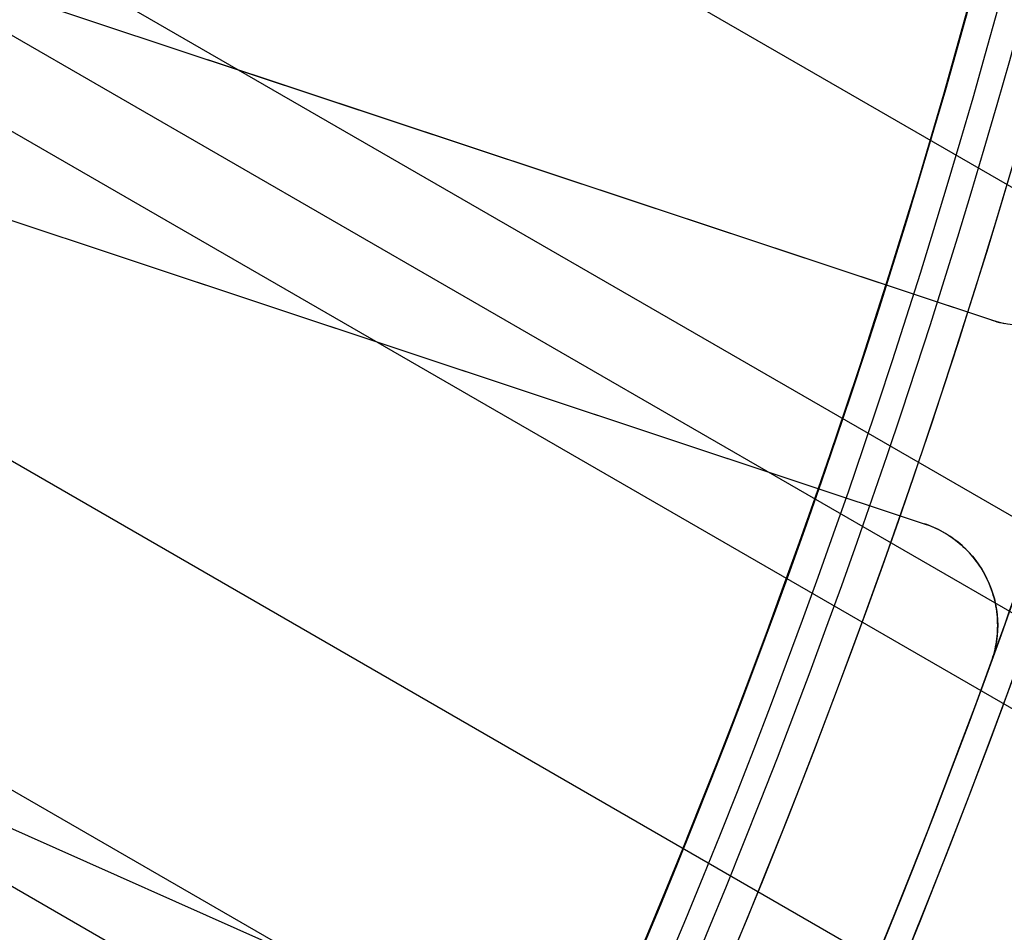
# Model space of a CAD drawing. Extents: x 12895 to 14339, y -6833 to -5581.
# Tile 43 of 79: x 13675.92 to 13685.1, y -6408.52 to -6400.01. Entities that reach past the tile are written whole.
import ezdxf

# ---------------------------------------------------------------- set-up
doc = ezdxf.new("R2010")
doc.units = 0
doc.layers.get('0').update_dxf_attribs({"linetype": 'CONTINUOUS'})
doc.layers.add('BLANCO_METALICO', color=7, linetype='CONTINUOUS')
doc.layers.add('COLOR', color=7, linetype='CONTINUOUS')

msp = doc.modelspace()

# ---------------------------------------------------------------- linework, layer by layer
for p, q in [((13671.35376256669, -6393.590603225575, 60.2436405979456), (14318.1827752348, -6767.037507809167, 60.24364059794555)), ((14316.85305632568, -6769.340648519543, 60.61397385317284), (13670.73669355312, -6396.305192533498, 60.61397384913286)), ((13670.54907453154, -6397.093635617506, 61.03691733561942), (14316.46474570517, -6770.013222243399, 61.03691733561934)), ((14316.07643507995, -6770.685795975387, 61.45986082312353), (13670.3490426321, -6397.874912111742, 61.45986082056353)), ((13669.53137784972, -6400.473687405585, 61.8301940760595), (14314.74671617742, -6772.988936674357, 61.8301940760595)), ((13662.2361510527, -6401.490300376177, 103.0882296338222), (13681.42609302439, -6410.034213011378, 89.05580518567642)), ((14313.41699727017, -6775.292077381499, 62.20052733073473), (13668.59659940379, -6403.004847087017, 62.20052732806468)), ((13668.30997903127, -6403.736131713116, 62.62347081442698), (14313.02868664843, -6775.964651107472, 62.62347081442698))]:
    msp.add_line(p, q)
at = {"extrusion": (0.1124755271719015, 0.1948133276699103, 0.974370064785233)}
msp.add_lwpolyline([(-15018.43660288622, -1296.50098592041), (-15018.94715248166, -1296.19201752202), (-15019.45569829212, -1295.878352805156), (-15019.96217989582, -1295.560010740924), (-15020.46653706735, -1295.237011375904), (-15020.96870980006, -1294.909375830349), (-15021.46863832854, -1294.577126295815), (-15021.96626315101, -1294.240286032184), (-15022.46152505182, -1293.898879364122), (-15022.95436512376, -1293.552931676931), (-15023.44472479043, -1293.20246941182), (-15023.93254582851, -1292.847520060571), (-15024.41777038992, -1292.488112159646), (-15024.90034102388, -1292.124275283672), (-15025.38020069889, -1291.756040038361), (-15025.85729282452, -1291.383438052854), (-15026.33156127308, -1291.006501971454), (-15026.80295040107, -1290.625265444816), (-15027.27140507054, -1290.239763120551), (-15027.7368706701, -1289.850030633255), (-15028.19929313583, -1289.456104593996), (-15028.65861897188, -1289.058022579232), (-15029.11479527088, -1288.655823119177), (-15029.56776973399, -1288.249545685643), (-15030.01749069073, -1287.839230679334), (-15030.46390711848, -1287.42491941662), (-15030.90696866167, -1287.006654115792), (-15031.34662565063, -1286.584477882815), (-15031.78282912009, -1286.158434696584), (-15032.21553082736, -1285.728569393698), (-15032.64468327, -1285.294927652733), (-15033.07023970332, -1284.857555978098), (-15033.49215415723, -1284.416501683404), (-15033.91038145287, -1283.971812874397), (-15034.3248772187, -1283.523538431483), (-15034.73559790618, -1283.071727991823), (-15035.14250080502, -1282.616431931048), (-15035.5455440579, -1282.157701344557), (-15035.94468667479, -1281.695588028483), (-15036.33988854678, -1281.230144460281), (-15036.73111045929, -1280.761423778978), (-15037.11831410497, -1280.289479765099), (-15037.50146209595, -1279.814366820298), (-15037.88051797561, -1279.336139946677), (-15038.2554462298, -1278.854854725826), (-15038.62621229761, -1278.370567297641), (-15038.99278258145, -1277.883334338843), (-15039.35512445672, -1277.393213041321), (-15039.71320628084, -1276.900261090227), (-15040.06699740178, -1276.404536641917), (-15040.41646816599, -1275.906098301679), (-15040.76158992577, -1275.405005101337), (-15041.1023350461, -1274.90131647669), (-15041.43867691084, -1274.395092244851), (-15041.7705899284, -1273.886392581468), (-15042.09804953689, -1273.375277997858), (-15042.42103220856, -1272.861809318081), (-15042.73951545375, -1272.346047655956), (-15043.05347782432, -1271.828054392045), (-15043.36289891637, -1271.30789115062), (-15043.66775937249, -1270.785619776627), (-15043.96804088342, -1270.261302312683), (-15044.26372618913, -1269.735000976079), (-15044.55479907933, -1269.20677813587), (-15044.84124439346, -1268.676696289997), (-15045.12304802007, -1268.144818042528), (-15045.40019689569, -1267.611206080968), (-15045.67267900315, -1267.075923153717), (-15045.94048336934, -1266.539032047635), (-15046.20360006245, -1266.000595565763), (-15046.4620201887, -1265.460676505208), (-15046.7157358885, -1264.919337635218), (-15046.96474033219, -1264.376641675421), (-15047.20902771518, -1263.832651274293), (-15047.44859325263, -1263.287428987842), (-15047.68343317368, -1262.741037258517), (-15047.91354471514, -1262.193538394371), (-15048.13892611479, -1261.64499454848), (-15048.35957660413, -1261.095467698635), (-15048.57549640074, -1260.545019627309), (-15048.78668670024, -1259.993711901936), (-15048.99314966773, -1259.441605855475), (-15049.19488842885, -1258.888762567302), (-15049.39190706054, -1258.335242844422), (-15049.5842105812, -1257.781107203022), (-15049.77180494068, -1257.226415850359), (-15049.95469700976, -1256.671228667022), (-15050.13289456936, -1256.115605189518), (-15050.30640629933, -1255.559604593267), (-15050.47524176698, -1255.003285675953), (-15050.63941141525, -1254.446706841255), (-15050.79892655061, -1253.889926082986), (-15050.95379933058, -1253.333000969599), (-15051.10404275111, -1252.77598862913), (-15051.24967063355, -1252.218945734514), (-15051.39069761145, -1251.661928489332), (-15051.52713911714, -1251.10499261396), (-15051.65901136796, -1250.548193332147), (-15051.78633135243, -1249.991585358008), (-15051.90911681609, -1249.435222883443), (-15052.02738624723, -1248.879159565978), (-15052.14115886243, -1248.32344851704), (-15052.25045459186, -1247.768142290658), (-15052.35529406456, -1247.213292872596), (-15052.45569859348, -1246.658951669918), (-15052.55169016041, -1246.105169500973), (-15052.64329140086, -1245.551996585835), (-15052.73052558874, -1244.999482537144), (-15052.81341662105, -1244.447676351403), (-15052.89198900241, -1243.896626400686), (-15052.96626782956, -1243.346380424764), (-15053.03627877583, -1242.796985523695), (-15053.10204807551, -1242.24848815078), (-15053.16360250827, -1241.700934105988), (-15053.22096938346, -1241.154368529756), (-15053.27417652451, -1240.60883589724), (-15053.3232522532, -1240.064380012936), (-15053.36822537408, -1239.521044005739), (-15053.40912515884, -1238.978870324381), (-15053.44598133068, -1238.437900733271), (-15053.47882404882, -1237.898176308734), (-15053.50768389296, -1237.35973743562), (-15053.53259184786, -1236.822623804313), (-15053.55357928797, -1236.286874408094), (-15053.57067796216, -1235.752527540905), (-15053.58391997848, -1235.219620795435), (-15053.59333778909, -1234.6881910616), (-15053.59896417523, -1234.158274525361), (-15053.60083223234, -1233.629906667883), (-15053.59903301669, -1233.1113657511), (-15053.59361436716, -1232.591332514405), (-15053.58454499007, -1232.069840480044), (-15053.57179388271, -1231.546923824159), (-15053.55533034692, -1231.022617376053), (-15053.53512400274, -1230.496956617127), (-15053.51114480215, -1229.969977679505), (-15053.48336304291, -1229.441717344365), (-15053.45174938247, -1228.912213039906), (-15053.41627485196, -1228.381502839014), (-15053.37691087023, -1227.849625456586), (-15053.33362925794, -1227.316620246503), (-15053.28640225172, -1226.782527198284), (-15053.23520251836, -1226.247386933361), (-15053.18000316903, -1225.71124070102), (-15053.12077777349, -1225.174130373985), (-15053.05750037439, -1224.636098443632), (-15052.99014550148, -1224.097188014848), (-15052.91868818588, -1223.557442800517), (-15052.84310397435, -1223.016907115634), (-15052.76336894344, -1222.475625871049), (-15052.67945971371, -1221.93364456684), (-15052.59135346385, -1221.391009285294), (-15052.49902794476, -1220.847766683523), (-15052.40246149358, -1220.30396398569), (-15052.30163304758, -1219.759648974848), (-15052.19652215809, -1219.214869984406), (-15052.08710900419, -1218.669675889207), (-15051.9733744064, -1218.12411609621), (-15051.85529984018, -1217.578240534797), (-15051.73286744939, -1217.0320996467), (-15051.60606005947, -1216.48574437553), (-15051.47486119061, -1215.939226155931), (-15051.33925507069, -1215.39259690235), (-15051.19922664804, -1214.84590899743), (-15051.05476160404, -1214.299215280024), (-15050.9058463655, -1213.752569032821), (-15050.75246811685, -1213.206023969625), (-15050.59461481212, -1212.659634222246), (-15050.43227518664, -1212.113454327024), (-15050.26543876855, -1211.567539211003), (-15050.09409589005, -1211.021944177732), (-15049.91823769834, -1210.476724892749), (-15049.73785616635, -1209.931937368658), (-15049.55294410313, -1209.387637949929), (-15049.36349516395, -1208.843883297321), (-15049.16950386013, -1208.300730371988), (-15048.9709655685, -1207.758236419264), (-15048.76787654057, -1207.216458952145), (-15048.5602339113, -1206.675455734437), (-15048.34803570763, -1206.135284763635), (-15048.13128085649, -1205.596004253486), (-15047.90996919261, -1205.057672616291), (-15047.68410146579, -1204.520348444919), (-15047.45367934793, -1203.984090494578), (-15047.21870543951, -1203.448957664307), (-15046.97918327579, -1202.915008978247), (-15046.73511733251, -1202.382303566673), (-15046.48651303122, -1201.850900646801), (-15046.23337674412, -1201.320859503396), (-15045.9757157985, -1200.792239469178), (-15045.71353848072, -1200.265099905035), (-15045.44685403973, -1199.73950018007), (-15045.17567269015, -1199.215499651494), (-15044.9000056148, -1198.693157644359), (-15044.61986496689, -1198.172533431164), (-15044.33526387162, -1197.653686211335), (-15044.0462164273, -1197.1366750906), (-15043.75273770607, -1196.62155906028), (-15043.454843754, -1196.108396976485), (-15043.15255159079, -1195.597247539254), (-15042.84587920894, -1195.088169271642), (-15042.53484557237, -1194.581220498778), (-15042.21947061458, -1194.076459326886), (-15041.8997752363, -1193.573943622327), (-15041.57578130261, -1193.073730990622), (-15041.24751163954, -1192.575878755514), (-15040.9149900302, -1192.080443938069), (-15040.57824121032, -1191.587483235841), (-15040.23729086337, -1191.097053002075), (-15039.89216561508, -1190.609209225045), (-15039.54289302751, -1190.124007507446), (-15039.18950159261, -1189.641503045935), (-15038.83202072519, -1189.161750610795), (-15038.47048075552, -1188.684804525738), (-15038.10491292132, -1188.21071864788), (-15037.73534935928, -1187.739546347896), (-15037.36182309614, -1187.271340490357), (-15036.98436803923, -1186.806153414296), (-15036.60301896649, -1186.34403691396), (-15036.21781151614, -1185.885042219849), (-15035.82878217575, -1185.429219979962), (-15035.43596827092, -1184.976620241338), (-15035.03940795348, -1184.527292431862), (-15034.63914018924, -1184.081285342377), (-15034.23520474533, -1183.638647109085), (-15033.82764217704, -1183.199425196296), (-15033.41649381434, -1182.763666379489), (-15033.00180174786, -1182.33141672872), (-15032.5836088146, -1181.902721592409), (-15032.16195858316, -1181.477625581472), (-15031.73689533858, -1181.056172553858), (-15031.30846406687, -1180.638405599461), (-15030.87671043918, -1180.224367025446), (-15030.44168079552, -1179.814098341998), (-15030.00342212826, -1179.407640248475), (-15029.56198206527, -1179.00503262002), (-15029.11740885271, -1178.606314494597), (-15028.66975133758, -1178.211524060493), (-15028.21905894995, -1177.820698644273), (-15027.76538168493, -1177.433874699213), (-15027.30877008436, -1177.051087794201), (-15026.8492752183, -1176.672372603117), (-15026.38694866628, -1176.297762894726), (-15025.92184249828, -1175.927291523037), (-15025.45400925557, -1175.560990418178), (-15024.98350193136, -1175.198890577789), (-15024.51037395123, -1174.841022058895), (-15024.0346791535, -1174.487413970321), (-15023.5564717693, -1174.13809446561), (-15023.07580640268, -1173.793090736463), (-15022.59273801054, -1173.452429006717), (-15022.10732188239, -1173.116134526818), (-15021.61961362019, -1172.784231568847), (-15021.12966911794, -1172.456743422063), (-15020.63754454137, -1172.133692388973), (-15020.14329630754, -1171.815099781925), (-15019.64698106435, -1171.500985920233)], dxfattribs=at)
at = {"extrusion": (0.1124755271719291, 0.1948133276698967, 0.9743700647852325)}
msp.add_lwpolyline([(-15017.52574510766, -1171.500985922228), (-15018.04681472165, -1171.80577710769), (-15018.56593438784, -1172.115427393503), (-15019.08304083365, -1172.429918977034), (-15019.59807095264, -1172.749232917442), (-15020.11096182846, -1173.073349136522), (-15020.62165075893, -1173.402246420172), (-15021.13007527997, -1173.735902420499), (-15021.63617318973, -1174.074293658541), (-15022.13988257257, -1174.417395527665), (-15022.6411418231, -1174.765182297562), (-15023.13988967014, -1175.117627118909), (-15023.63606520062, -1175.474702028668), (-15024.12960788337, -1175.836377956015), (-15024.62045759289, -1176.202624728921), (-15025.10855463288, -1176.573411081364), (-15025.59383975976, -1176.948704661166), (-15026.07625420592, -1177.328472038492), (-15026.55573970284, -1177.712678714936), (-15027.03223850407, -1178.101289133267), (-15027.50569340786, -1178.49426668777), (-15027.97604777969, -1178.891573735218), (-15028.44324557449, -1179.293171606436), (-15028.90723135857, -1179.69902061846), (-15029.36795033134, -1180.109080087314), (-15029.82534834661, -1180.523308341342), (-15030.27937193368, -1180.941662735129), (-15030.72996831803, -1181.36409966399), (-15031.17708544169, -1181.790574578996), (-15031.62067198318, -1182.221042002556), (-15032.06067737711, -1182.655455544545), (-15032.49705183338, -1183.093767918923), (-15032.92974635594, -1183.535930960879), (-15033.35871276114, -1183.981895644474), (-15033.78390369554, -1184.431612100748), (-15034.20527265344, -1184.885029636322), (-15034.62277399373, -1185.342096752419), (-15035.03636295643, -1185.802761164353), (-15035.44599567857, -1186.266969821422), (-15035.85162920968, -1186.734668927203), (-15036.2532215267, -1187.205803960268), (-15036.65073154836, -1187.680319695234), (-15037.04411914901, -1188.158160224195), (-15037.43334517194, -1188.639268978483), (-15037.81837144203, -1189.123588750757), (-15038.19916077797, -1189.611061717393), (-15038.57567700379, -1190.101629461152), (-15038.94788495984, -1190.595232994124), (-15039.31575051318, -1191.091812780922), (-15039.67924056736, -1191.591308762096), (-15040.0383230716, -1192.093660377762), (-15040.39296702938, -1192.598806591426), (-15040.74314250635, -1193.106685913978), (-15041.08882063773, -1193.617236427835), (-15041.42997363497, -1194.130395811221), (-15041.76657479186, -1194.646101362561), (-15042.09859849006, -1195.164290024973), (-15042.42602020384, -1195.684898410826), (-15042.74881650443, -1196.207862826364), (-15043.0669650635, -1196.733119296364), (-15043.38044465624, -1197.260603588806), (-15043.68923516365, -1197.790251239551), (-15043.99331757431, -1198.321997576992), (-15044.2926739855, -1198.855777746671), (-15044.58728760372, -1199.391526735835), (-15044.87714274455, -1199.929179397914), (-15045.16222483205, -1200.468670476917), (-15045.44252039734, -1201.009934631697), (-15045.71801707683, -1201.552906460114), (-15045.98870360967, -1202.097520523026), (-15046.25456983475, -1202.643711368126), (-15046.51560668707, -1203.191413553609), (-15046.77180619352, -1203.740561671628), (-15047.02316146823, -1204.291090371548), (-15047.2696667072, -1204.842934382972), (-15047.51131718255, -1205.39602853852), (-15047.74810923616, -1205.950307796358), (-15047.9800402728, -1206.505707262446), (-15048.20710875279, -1207.062162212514), (-15048.42931418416, -1207.619608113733), (-15048.64665711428, -1208.177980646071), (-15048.85913912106, -1208.737215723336), (-15049.06676280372, -1209.297249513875), (-15049.26953177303, -1209.858018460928), (-15049.4674506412, -1210.41945930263), (-15049.66052501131, -1210.981509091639), (-15049.84876146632, -1211.544105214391), (-15050.03216755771, -1212.107185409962), (-15050.21075179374, -1212.670687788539), (-15050.3845236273, -1213.234550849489), (-15050.5534934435, -1213.798713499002), (-15050.71767254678, -1214.363115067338), (-15050.87707314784, -1214.927695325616), (-15051.03170835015, -1215.492394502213), (-15051.18159213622, -1216.05715329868), (-15051.32673935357, -1216.621912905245), (-15051.46716570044, -1217.186615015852), (-15051.6028877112, -1217.75120184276), (-15051.7339227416, -1218.315616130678), (-15051.86028895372, -1218.879801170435), (-15051.98200530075, -1219.443700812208), (-15052.09909151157, -1220.007259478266), (-15052.2115680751, -1220.57042217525), (-15052.31945622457, -1221.133134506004), (-15052.42277792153, -1221.695342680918), (-15052.5215558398, -1222.256993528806), (-15052.61581334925, -1222.81803450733), (-15052.70557449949, -1223.378413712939), (-15052.79086400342, -1223.93807989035), (-15052.87170722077, -1224.496982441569), (-15052.94813014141, -1225.05507143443), (-15053.02015936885, -1225.612297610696), (-15053.08782210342, -1226.168612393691), (-15053.15114612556, -1226.723967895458), (-15053.21015977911, -1227.278316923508), (-15053.26489195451, -1227.831612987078), (-15053.315372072, -1228.383810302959), (-15053.3616300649, -1228.9348638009), (-15053.40369636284, -1229.484729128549), (-15053.44160187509, -1230.033362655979), (-15053.47537797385, -1230.580721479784), (-15053.50505647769, -1231.126763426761), (-15053.53066963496, -1231.671447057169), (-15053.55225010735, -1232.21473166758), (-15053.56983095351, -1232.756577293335), (-15053.58344561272, -1233.296944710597), (-15053.59312788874, -1233.835795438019), (-15053.5989119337, -1234.373091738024), (-15053.60083223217, -1234.908796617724), (-15053.5990805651, -1235.420439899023), (-15053.59380538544, -1235.933536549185), (-15053.58497662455, -1236.448054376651), (-15053.57256448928, -1236.963960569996), (-15053.55653947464, -1237.481221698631), (-15053.5368723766, -1237.999803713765), (-15053.51353430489, -1238.519671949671), (-15053.48649669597, -1239.040791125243), (-15053.45573132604, -1239.563125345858), (-15053.42121032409, -1240.086638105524), (-15053.38290618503, -1240.611292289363), (-15053.34079178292, -1241.137050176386), (-15053.29484038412, -1241.663873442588), (-15053.24502566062, -1242.191723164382), (-15053.1913217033, -1242.720559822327), (-15053.13370303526, -1243.250343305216), (-15053.07214462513, -1243.781032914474), (-15053.00662190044, -1244.312587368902), (-15052.93711076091, -1244.844964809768), (-15052.86358759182, -1245.378122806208), (-15052.78602927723, -1245.912018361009), (-15052.70441321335, -1246.446607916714), (-15052.61871732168, -1246.981847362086), (-15052.52892006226, -1247.517692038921), (-15052.43500044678, -1248.054096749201), (-15052.33693805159, -1248.591015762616), (-15052.23471303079, -1249.128402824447), (-15052.128306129, -1249.666211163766), (-15052.0176986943, -1250.204393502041), (-15051.9028726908, -1250.742902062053), (-15051.78381071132, -1251.281688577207), (-15051.66049598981, -1251.82070430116), (-15051.53291241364, -1252.359900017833), (-15051.40104453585, -1252.899226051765), (-15051.26487758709, -1253.438632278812), (-15051.12439748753, -1253.978068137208), (-15050.97959085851, -1254.517482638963), (-15050.83044503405, -1255.056824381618), (-15050.67694807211, -1255.596041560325), (-15050.51908876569, -1256.135081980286), (-15050.35685665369, -1256.67389306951), (-15050.19024203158, -1257.212421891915), (-15050.01923596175, -1257.750615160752), (-15049.84383028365, -1258.288419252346), (-15049.66401762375, -1258.825780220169), (-15049.47979140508, -1259.362643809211), (-15049.29114585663, -1259.898955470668), (-15049.09807602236, -1260.434660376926), (-15048.90057776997, -1260.969703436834), (-15048.69864779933, -1261.504029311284), (-15048.49228365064, -1262.037582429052), (-15048.28148371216, -1262.57030700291), (-15048.06624722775, -1263.102147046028), (-15047.84657430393, -1263.633046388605), (-15047.62246591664, -1264.162948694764), (-15047.3939239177, -1264.691797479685), (-15047.16095104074, -1265.219536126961), (-15046.92355090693, -1265.746107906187), (-15046.68172803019, -1266.271455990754), (-15046.43548782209, -1266.795523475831), (-15046.18483659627, -1267.318253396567), (-15045.92978157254, -1267.839588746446), (-15045.67033088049, -1268.359472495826), (-15045.4064935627, -1268.877847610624), (-15045.13827957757, -1269.394657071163), (-15044.86569980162, -1269.909843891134), (-15044.58876603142, -1270.4233511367), (-15044.3074909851, -1270.93512194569), (-15044.0218883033, -1271.445099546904), (-15043.7319725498, -1271.953227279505), (-15043.43775921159, -1272.459448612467), (-15043.13926469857, -1272.963707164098), (-15042.83650634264, -1273.465946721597), (-15042.52950239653, -1273.966111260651), (-15042.21827203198, -1274.464144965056), (-15041.90283533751, -1274.959992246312), (-15041.5832133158, -1275.453597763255), (-15041.25942788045, -1275.944906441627), (-15040.93150185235, -1276.433863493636), (-15040.59945895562, -1276.920414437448), (-15040.26332381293, -1277.404505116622), (-15039.92312194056, -1277.886081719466), (-15039.57887974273, -1278.365090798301), (-15039.23062450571, -1278.841479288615), (-15038.87838439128, -1279.315194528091), (-15038.52218842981, -1279.786184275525), (-15038.16206651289, -1280.254396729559), (-15037.79804938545, -1280.719780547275), (-15037.43016863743, -1281.182284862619), (-15037.05845669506, -1281.641859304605), (-15036.68294681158, -1282.098454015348), (-15036.30367305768, -1282.55201966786), (-15035.92067031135, -1283.002507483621), (-15035.53397424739, -1283.449869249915), (-15035.14362132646, -1283.894057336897), (-15034.74964878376, -1284.335024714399), (-15034.35209461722, -1284.772724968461), (-15033.95099757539, -1285.207112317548), (-15033.54639714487, -1285.638141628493), (-15033.13833353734, -1286.065768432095), (-15032.72684767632, -1286.4899489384), (-15032.31198118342, -1286.910640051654), (-15031.89377636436, -1287.327799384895), (-15031.47227619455, -1287.741385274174), (-15031.04752430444, -1288.151356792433), (-15030.61956496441, -1288.557673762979), (-15030.18844306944, -1288.960296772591), (-15029.75420412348, -1289.359187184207), (-15029.31689422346, -1289.754307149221), (-15028.87656004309, -1290.145619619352), (-15028.43324881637, -1290.533088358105), (-15027.9870083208, -1290.916677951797), (-15027.53788686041, -1291.296353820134), (-15027.08593324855, -1291.672082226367), (-15026.63119679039, -1292.043830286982), (-15026.17372726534, -1292.411565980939), (-15025.71357490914, -1292.77525815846), (-15025.25079039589, -1293.134876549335), (-15024.78542481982, -1293.490391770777), (-15024.317529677, -1293.841775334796), (-15023.84715684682, -1294.188999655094), (-15023.37435857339, -1294.53203805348), (-15022.89918744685, -1294.870864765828), (-15022.42169638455, -1295.205454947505), (-15021.94193861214, -1295.53578467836), (-15021.45996764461, -1295.861830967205), (-15020.97583726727, -1296.183571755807), (-15020.48960151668, -1296.500985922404)], dxfattribs=at)
at = {"extrusion": (0.1124755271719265, 0.1948133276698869, 0.9743700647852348)}
msp.add_lwpolyline([(-15023.88679101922, -1171.500985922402), (-15024.3622058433, -1171.836103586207), (-15024.83536931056, -1172.175294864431), (-15025.30623226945, -1172.518536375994), (-15025.77474586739, -1172.865803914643), (-15026.24086156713, -1173.217072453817), (-15026.70453116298, -1173.572316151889), (-15027.16570679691, -1173.931508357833), (-15027.6243409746, -1174.294621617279), (-15028.08038658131, -1174.661627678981), (-15028.53379689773, -1175.032497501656), (-15028.98452561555, -1175.407201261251), (-15029.43252685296, -1175.785708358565), (-15029.87775517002, -1176.16798742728), (-15030.32016558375, -1176.554006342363), (-15030.75971358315, -1176.943732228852), (-15031.19635514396, -1177.337131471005), (-15031.63004674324, -1177.734169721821), (-15032.06074537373, -1178.134811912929), (-15032.48840855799, -1178.539022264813), (-15032.91299436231, -1178.946764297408), (-15033.33446141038, -1179.358000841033), (-15033.75276889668, -1179.772694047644), (-15034.16787659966, -1180.190805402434), (-15034.57974489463, -1180.612295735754), (-15034.98833476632, -1181.037125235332), (-15035.39360782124, -1181.465253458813), (-15035.79552629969, -1181.896639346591), (-15036.1940530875, -1182.33124123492), (-15036.58915172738, -1182.769016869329), (-15036.98078643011, -1183.209923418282), (-15037.3689220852, -1183.653917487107), (-15037.75352427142, -1184.100955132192), (-15038.13455926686, -1184.550991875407), (-15038.51199405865, -1185.003982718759), (-15038.88579635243, -1185.459882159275), (-15039.25593458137, -1185.918644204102), (-15039.62237791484, -1186.380222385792), (-15039.98509626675, -1186.844569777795), (-15040.34406030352, -1187.311639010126), (-15040.69924145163, -1187.781382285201), (-15041.05061190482, -1188.253751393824), (-15041.39814463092, -1188.728697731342), (-15041.74181337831, -1189.206172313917), (-15042.08159268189, -1189.686125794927), (-15042.41745786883, -1190.16850848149), (-15042.74938506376, -1190.653270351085), (-15043.07735119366, -1191.140361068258), (-15043.40133399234, -1191.629730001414), (-15043.72131200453, -1192.121326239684), (-15044.03726458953, -1192.615098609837), (-15044.34917192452, -1193.110995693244), (-15044.65701500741, -1193.608965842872), (-15044.96077565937, -1194.108957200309), (-15045.26043652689, -1194.610917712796), (-15045.55598108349, -1195.11479515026), (-15045.84739363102, -1195.620537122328), (-15046.13465930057, -1196.128091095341), (-15046.41776405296, -1196.637404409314), (-15046.69669467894, -1197.148424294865), (-15046.97143879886, -1197.661097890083), (-15047.24198486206, -1198.175372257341), (-15047.5083221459, -1198.691194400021), (-15047.77044075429, -1199.208511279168), (-15048.02833161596, -1199.727269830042), (-15048.28198648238, -1200.247416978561), (-15048.53139792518, -1200.768899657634), (-15048.77655933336, -1201.291664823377), (-15049.01746491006, -1201.815659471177), (-15049.25410966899, -1202.340830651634), (-15049.48648943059, -1202.867125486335), (-15049.71460081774, -1203.394491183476), (-15049.93844125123, -1203.922875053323), (-15050.15800894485, -1204.452224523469), (-15050.3733029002, -1204.982487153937), (-15050.58432290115, -1205.513610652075), (-15050.79106950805, -1206.045542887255), (-15050.99354405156, -1206.578231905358), (-15051.19174862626, -1207.111625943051), (-15051.38568608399, -1207.645673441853), (-15051.57536002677, -1208.180323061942), (-15051.76077479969, -1208.715523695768), (-15051.94193548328, -1209.251224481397), (-15052.11884788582, -1209.787374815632), (-15052.29151853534, -1210.323924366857), (-15052.45995467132, -1210.860823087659), (-15052.62416423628, -1211.398021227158), (-15052.78415586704, -1211.935469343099), (-15052.93993888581, -1212.473118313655), (-15053.09152329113, -1213.01091934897), (-15053.23891974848, -1213.548824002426), (-15053.38213958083, -1214.086784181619), (-15053.52119475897, -1214.624752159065), (-15053.6560978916, -1215.162680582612), (-15053.78686221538, -1215.70052248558), (-15053.9135015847, -1216.238231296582), (-15054.03603046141, -1216.775760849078), (-15054.15446390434, -1217.313065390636), (-15054.26881755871, -1217.850099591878), (-15054.37910764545, -1218.386818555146), (-15054.48535095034, -1218.923177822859), (-15054.5875648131, -1219.459133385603), (-15054.68576711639, -1219.994641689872), (-15054.77997627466, -1220.529659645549), (-15054.87021122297, -1221.064144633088), (-15054.95649140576, -1221.598054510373), (-15055.03883676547, -1222.131347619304), (-15055.11726773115, -1222.663982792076), (-15055.19180520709, -1223.195919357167), (-15055.26247056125, -1223.727117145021), (-15055.32928561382, -1224.257536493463), (-15055.39227262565, -1224.787138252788), (-15055.45145428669, -1225.315883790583), (-15055.50685370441, -1225.843734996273), (-15055.55849439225, -1226.370654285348), (-15055.606400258, -1226.896604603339), (-15055.65059559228, -1227.42154942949), (-15055.69110505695, -1227.945452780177), (-15055.7279536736, -1228.468279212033), (-15055.76116681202, -1228.989993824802), (-15055.79077017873, -1229.510562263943), (-15055.8167898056, -1230.029950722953), (-15055.83925203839, -1230.548125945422), (-15055.85818352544, -1231.065055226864), (-15055.87361120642, -1231.580706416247), (-15055.88556230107, -1232.095047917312), (-15055.89406429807, -1232.608048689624), (-15055.89914494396, -1233.119678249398), (-15055.90083223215, -1233.629906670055), (-15055.89908475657, -1234.149155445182), (-15055.89382253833, -1234.669854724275), (-15055.88501608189, -1235.191972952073), (-15055.87263615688, -1235.715477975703), (-15055.8566538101, -1236.240337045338), (-15055.83704037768, -1236.766516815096), (-15055.81376749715, -1237.293983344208), (-15055.78680711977, -1237.822702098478), (-15055.75613152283, -1238.352637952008), (-15055.72171332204, -1238.883755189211), (-15055.6835254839, -1239.416017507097), (-15055.64154133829, -1239.949388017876), (-15055.59573459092, -1240.483829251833), (-15055.54607933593, -1241.01930316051), (-15055.49255006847, -1241.555771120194), (-15055.4351216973, -1242.093193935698), (-15055.37376955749, -1242.631531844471), (-15055.30846942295, -1243.170744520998), (-15055.23919751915, -1243.710791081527), (-15055.16593053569, -1244.251630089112), (-15055.08864563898, -1244.793219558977), (-15055.00732048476, -1245.335516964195), (-15054.92193323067, -1245.8784792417), (-15054.83246254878, -1246.422062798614), (-15054.73888763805, -1246.966223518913), (-15054.64118823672, -1247.510916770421), (-15054.53934463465, -1248.056097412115), (-15054.43333768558, -1248.601719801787), (-15054.32314881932, -1249.147737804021), (-15054.20876005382, -1249.6941047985), (-15054.09015400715, -1250.240773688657), (-15053.96731390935, -1250.787696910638), (-15053.84022361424, -1251.334826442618), (-15053.70886761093, -1251.882113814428), (-15053.57323103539, -1252.429510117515), (-15053.43329968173, -1252.976966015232), (-15053.28906001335, -1253.524431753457), (-15053.14049917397, -1254.07185717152), (-15052.98760499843, -1254.619191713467), (-15052.83036602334, -1255.166384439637), (-15052.66877149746, -1255.71338403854), (-15052.502811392, -1256.260138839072), (-15052.33247641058, -1256.806596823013), (-15052.15775799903, -1257.352705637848), (-15051.97864835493, -1257.898412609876), (-15051.79514043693, -1258.44366475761), (-15051.6072279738, -1258.988408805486), (-15051.41490547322, -1259.53259119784), (-15051.21816823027, -1260.076158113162), (-15051.01701233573, -1260.619055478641), (-15050.81143468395, -1261.161228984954), (-15050.60143298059, -1261.702624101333), (-15050.38700574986, -1262.243186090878), (-15050.16815234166, -1262.782860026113), (-15049.9448729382, -1263.321590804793), (-15049.71716856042, -1263.859323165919), (-15049.48504107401, -1264.396001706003), (-15049.2484931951, -1264.931570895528), (-15049.00752849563, -1265.46597509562), (-15048.76215140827, -1265.99915857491), (-15048.51236723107, -1266.531065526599), (-15048.25818213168, -1267.061640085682), (-15047.99960315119, -1267.590826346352), (-15047.73663820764, -1268.118568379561), (-15047.46929609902, -1268.644810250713), (-15047.19758650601, -1269.169496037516), (-15046.92151999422, -1269.692569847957), (-15046.64110801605, -1270.213975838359), (-15046.35636291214, -1270.733658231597), (-15046.06729791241, -1271.251561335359), (-15045.77392713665, -1271.767629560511), (-15045.47626559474, -1272.281807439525), (-15045.17432918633, -1272.794039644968), (-15044.86813470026, -1273.304271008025), (-15044.55769981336, -1273.812446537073), (-15044.24304308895, -1274.31851143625), (-15043.92418397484, -1274.822411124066), (-15043.60114280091, -1275.324091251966), (-15043.27394077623, -1275.823497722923), (-15042.94259998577, -1276.320576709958), (-15042.60714338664, -1276.815274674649), (-15042.26759480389, -1277.307538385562), (-15041.92397892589, -1277.797314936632), (-15041.57632129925, -1278.284551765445), (-15041.22464832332, -1278.769196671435), (-15040.86898724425, -1279.25119783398), (-15040.50936614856, -1279.730503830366), (-15040.14581395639, -1280.20706365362), (-15039.7783604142, -1280.680826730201), (-15039.40703608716, -1281.151742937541), (-15039.031872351, -1281.619762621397), (-15038.65290138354, -1282.084836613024), (-15038.27015615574, -1282.546916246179), (-15037.88367042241, -1283.005953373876), (-15037.49347871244, -1283.461900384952), (-15037.09961631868, -1283.914710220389), (-15036.70211928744, -1284.364336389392), (-15036.30102440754, -1284.810732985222), (-15035.89636919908, -1285.253854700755), (-15035.48819190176, -1285.693656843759), (-15035.07653146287, -1286.130095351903), (-15034.66142752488, -1286.563126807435), (-15034.24292041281, -1286.9927084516), (-15033.8210511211, -1287.418798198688), (-15033.39586130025, -1287.841354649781), (-15032.96739324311, -1288.260337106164), (-15032.53568987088, -1288.675705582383), (-15032.1007947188, -1289.087420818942), (-15031.66275192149, -1289.495444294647), (-15031.22160619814, -1289.899738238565), (-15030.77740283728, -1290.300265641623), (-15030.33018768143, -1290.696990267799), (-15029.88000711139, -1291.089876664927), (-15029.42690803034, -1291.478890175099), (-15028.97093784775, -1291.863996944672), (-15028.512144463, -1292.245163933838), (-15028.05057624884, -1292.622358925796), (-15027.58628203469, -1292.99555053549), (-15027.11931108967, -1293.364708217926), (-15026.64971310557, -1293.729802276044), (-15026.17753817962, -1294.09080386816), (-15025.70283679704, -1294.447685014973), (-15025.22565981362, -1294.800418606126), (-15024.74605843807, -1295.14897840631), (-15024.26408421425, -1295.493339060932), (-15023.77978900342, -1295.833476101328), (-15023.29322496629, -1296.169365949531), (-15022.80444454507, -1296.500985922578)], dxfattribs=at)
at = {"extrusion": (0.1124755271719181, 0.1948133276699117, 0.9743700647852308)}
msp.add_lwpolyline([(-15024.64440849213, -1296.500985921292), (-15025.11033923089, -1296.163662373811), (-15025.57399863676, -1295.822402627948), (-15026.035339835, -1295.477230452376), (-15026.49431625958, -1295.128170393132), (-15026.95088166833, -1294.775247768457), (-15027.40499015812, -1294.418488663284), (-15027.85659617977, -1294.057919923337), (-15028.30565455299, -1293.693569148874), (-15028.75212048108, -1293.325464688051), (-15029.1959495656, -1292.953635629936), (-15029.6370978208, -1292.57811179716), (-15030.07552168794, -1292.198923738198), (-15030.51117804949, -1291.816102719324), (-15030.94402424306, -1291.4296807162), (-15031.37401807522, -1291.039690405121), (-15031.80111783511, -1290.646165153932), (-15032.22528230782, -1290.249139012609), (-15032.64647078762, -1289.848646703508), (-15033.06464309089, -1289.444723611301), (-15033.47975956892, -1289.037405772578), (-15033.89178112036, -1288.626729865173), (-15034.30066920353, -1288.212733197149), (-15034.70638584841, -1287.795453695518), (-15035.1088936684, -1287.374929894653), (-15035.50815587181, -1286.951200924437), (-15035.90413627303, -1286.524306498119), (-15036.29679930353, -1286.09428689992), (-15036.68611002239, -1285.66118297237), (-15037.07203412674, -1285.225036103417), (-15037.45453796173, -1284.78588821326), (-15037.8335885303, -1284.343781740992), (-15038.20915350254, -1283.898759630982), (-15038.58120122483, -1283.450865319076), (-15038.94970072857, -1283.000142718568), (-15039.31462173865, -1282.546636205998), (-15039.67593468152, -1282.090390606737), (-15040.03361069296, -1281.63145118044), (-15040.3876216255, -1281.169863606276), (-15040.73794005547, -1280.705673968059), (-15041.08453928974, -1280.238928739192), (-15041.42739337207, -1279.76967476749), (-15041.7664770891, -1279.297959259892), (-15042.10176597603, -1278.823829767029), (-15042.43323632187, -1278.347334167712), (-15042.76086517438, -1277.868520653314), (-15043.0846303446, -1277.387437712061), (-15043.40451041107, -1276.904134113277), (-15043.72048472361, -1276.41865889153), (-15044.0325334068, -1275.931061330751), (-15044.34063736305, -1275.441390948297), (-15044.64477827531, -1274.949697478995), (-15044.94493860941, -1274.456030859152), (-15045.24110161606, -1273.960441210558), (-15045.53325133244, -1273.462978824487), (-15045.82137258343, -1272.963694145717), (-15046.10545098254, -1272.462637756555), (-15046.38547293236, -1271.959860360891), (-15046.66142562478, -1271.455412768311), (-15046.93329704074, -1270.949345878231), (-15047.20107594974, -1270.441710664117), (-15047.46475190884, -1269.93255815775), (-15047.7243152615, -1269.421939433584), (-15047.97975713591, -1268.909905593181), (-15048.23106944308, -1268.396507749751), (-15048.47824487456, -1267.881797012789), (-15048.72127689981, -1267.365824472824), (-15048.96015976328, -1266.848641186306), (-15049.19488848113, -1266.330298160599), (-15049.42545883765, -1265.810846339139), (-15049.65186738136, -1265.290336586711), (-15049.87411142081, -1264.768819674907), (-15050.09218902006, -1264.246346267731), (-15050.30609899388, -1263.722966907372), (-15050.51584090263, -1263.198732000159), (-15050.72141504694, -1262.673691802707), (-15050.92282246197, -1262.147896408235), (-15051.12006491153, -1261.621395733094), (-15051.31314488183, -1261.094239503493), (-15051.50206557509, -1260.56647724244), (-15051.68683090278, -1260.038158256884), (-15051.86744547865, -1259.509331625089), (-15052.04391461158, -1258.980046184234), (-15052.21624429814, -1258.450350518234), (-15052.3844412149, -1257.920292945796), (-15052.54851271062, -1257.389921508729), (-15052.70846679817, -1256.859283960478), (-15052.86431214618, -1256.328427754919), (-15053.01605807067, -1255.797400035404), (-15053.16371452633, -1255.266247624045), (-15053.3072920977, -1254.735017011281), (-15053.44680199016, -1254.203754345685), (-15053.58225602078, -1253.672505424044), (-15053.71366660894, -1253.141315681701), (-15053.84104676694, -1252.610230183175), (-15053.9644100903, -1252.07929361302), (-15054.08377074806, -1251.548550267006), (-15054.1991434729, -1251.018044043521), (-15054.31054355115, -1250.487818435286), (-15054.41798681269, -1249.957916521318), (-15054.52148962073, -1249.428380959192), (-15054.62106886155, -1248.899253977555), (-15054.71674193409, -1248.370577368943), (-15054.80852673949, -1247.842392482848), (-15054.89644167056, -1247.314740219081), (-15054.98050560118, -1246.787661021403), (-15055.06073787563, -1246.261194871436), (-15055.1371582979, -1245.735381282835), (-15055.20978712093, -1245.210259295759), (-15055.27864503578, -1244.685867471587), (-15055.3437531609, -1244.162243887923), (-15055.40513303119, -1243.639426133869), (-15055.46280658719, -1243.117451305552), (-15055.5167961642, -1242.596356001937), (-15055.56712448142, -1242.076176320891), (-15055.61381463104, -1241.556947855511), (-15055.65689006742, -1241.038705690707), (-15055.69637459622, -1240.521484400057), (-15055.73229236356, -1240.005318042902), (-15055.76466784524, -1239.490240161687), (-15055.79352583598, -1238.976283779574), (-15055.81889143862, -1238.463481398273), (-15055.84079005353, -1237.951864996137), (-15055.85924736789, -1237.441466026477), (-15055.87428934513, -1236.932315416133), (-15055.88594221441, -1236.424443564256), (-15055.8942324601, -1235.917880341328), (-15055.89918681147, -1235.412655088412), (-15055.90083223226, -1234.908796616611), (-15055.89903943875, -1234.382858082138), (-15055.89364049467, -1233.855431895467), (-15055.8846047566, -1233.32655085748), (-15055.87190186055, -1232.796248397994), (-15055.85550173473, -1232.26455857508), (-15055.83537461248, -1231.731516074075), (-15055.81149104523, -1231.197156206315), (-15055.78382191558, -1230.661514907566), (-15055.75233845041, -1230.12462873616), (-15055.71701223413, -1229.586534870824), (-15055.67781522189, -1229.047271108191), (-15055.63471975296, -1228.506875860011), (-15055.58769856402, -1227.965388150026), (-15055.53672480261, -1227.422847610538), (-15055.48177204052, -1226.879294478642), (-15055.42281428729, -1226.334769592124), (-15055.35982600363, -1225.789314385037), (-15055.29278211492, -1225.242970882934), (-15055.22165802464, -1224.695781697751), (-15055.14642962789, -1224.147790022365), (-15055.06707332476, -1223.599039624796), (-15054.98356603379, -1223.049574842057), (-15054.89588520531, -1222.499440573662), (-15054.80400883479, -1221.948682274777), (-15054.70791547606, -1221.397345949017), (-15054.6075842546, -1220.845478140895), (-15054.50299488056, -1220.293125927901), (-15054.39412766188, -1219.740336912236), (-15054.28096351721, -1219.187159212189), (-15054.16348398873, -1218.633641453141), (-15054.04167125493, -1218.079832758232), (-15053.91550814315, -1217.525782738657), (-15053.7849781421, -1216.971541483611), (-15053.65006541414, -1216.417159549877), (-15053.51075480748, -1215.862687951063), (-15053.36703186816, -1215.308178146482), (-15053.21888285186, -1214.753682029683), (-15053.06629473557, -1214.19925191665), (-15052.909255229, -1213.644940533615), (-15052.74775278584, -1213.09080100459), (-15052.58177661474, -1212.536886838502), (-15052.41131669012, -1211.983251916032), (-15052.23636376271, -1211.429950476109), (-15052.05690936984, -1210.877037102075), (-15051.87294584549, -1210.324566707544), (-15051.68446633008, -1209.772594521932), (-15051.4914647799, -1209.221176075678), (-15051.29393597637, -1208.670367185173), (-15051.09187553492, -1208.120223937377), (-15050.88527991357, -1207.570802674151), (-15050.67414642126, -1207.022159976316), (-15050.45847322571, -1206.474352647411), (-15050.23825936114, -1205.927437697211), (-15050.01350473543, -1205.381472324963), (-15049.78421013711, -1204.83651390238), (-15049.55037724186, -1204.292619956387), (-15049.31200861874, -1203.749848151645), (-15049.06910773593, -1203.208256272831), (-15048.82167896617, -1202.667902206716), (-15048.56972759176, -1202.128843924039), (-15048.31325980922, -1201.59113946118), (-15048.05228273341, -1201.054846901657), (-15047.7868044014, -1200.520024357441), (-15047.51683377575, -1199.986729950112), (-15047.24238074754, -1199.455021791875), (-15046.96345613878, -1198.924957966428), (-15046.68007170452, -1198.396596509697), (-15046.39224013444, -1197.869995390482), (-15046.09997505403, -1197.345212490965), (-15045.80329102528, -1196.822305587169), (-15045.50220354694, -1196.301332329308), (-15045.19672905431, -1195.782350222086), (-15044.88688491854, -1195.265416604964), (-15044.57268944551, -1194.750588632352), (-15044.25416187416, -1194.237923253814), (-15043.93132237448, -1193.727477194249), (-15043.60419204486, -1193.219306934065), (-15043.27279290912, -1192.713468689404), (-15042.93714791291, -1192.21001839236), (-15042.5972809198, -1191.709011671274), (-15042.25321670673, -1191.210503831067), (-15041.90498095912, -1190.714549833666), (-15041.55260026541, -1190.22120427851), (-15041.19610211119, -1189.730521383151), (-15040.83551487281, -1189.242554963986), (-15040.47086781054, -1188.757358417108), (-15040.10219106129, -1188.274984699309), (-15039.72951563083, -1187.795486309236), (-15039.35287338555, -1187.318915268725), (-15038.97229704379, -1186.845323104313), (-15038.58782016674, -1186.374760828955), (-15038.19947714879, -1185.907278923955), (-15037.8073032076, -1185.442927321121), (-15037.41133437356, -1184.981755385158), (-15037.01160747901, -1184.523811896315), (-15036.60816014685, -1184.069145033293), (-15036.20103077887, -1183.617802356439), (-15035.79025854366, -1183.169830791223), (-15035.37588336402, -1182.72527661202), (-15034.95794590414, -1182.284185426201), (-15034.53648755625, -1181.846602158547), (-15034.11155042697, -1181.412571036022), (-15033.68317732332, -1180.98213557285), (-15033.25141173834, -1180.555338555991), (-15032.81629783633, -1180.132222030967), (-15032.37788043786, -1179.712827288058), (-15031.93620500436, -1179.297194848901), (-15031.4913176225, -1178.885364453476), (-15031.04326498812, -1178.477375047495), (-15030.59209439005, -1178.073264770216), (-15030.13785369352, -1177.673070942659), (-15029.68059132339, -1177.276830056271), (-15029.22035624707, -1176.884577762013), (-15028.75719795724, -1176.496348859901), (-15028.29116645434, -1176.112177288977), (-15027.8223122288, -1175.732096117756), (-15027.35068624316, -1175.356137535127), (-15026.87633991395, -1174.984332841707), (-15026.39932509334, -1174.616712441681), (-15025.91969405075, -1174.253305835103), (-15025.43749945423, -1173.894141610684), (-15024.95279435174, -1173.539247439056), (-15024.46563215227, -1173.18865006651), (-15023.97606660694, -1172.84237530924), (-15023.4841517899, -1172.500448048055), (-15022.98994207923, -1172.16289222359), (-15022.49349213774, -1171.829730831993), (-15021.99485689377, -1171.500985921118)], dxfattribs=at)
for points in [[(13682.54020015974, -6408.793091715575), (13682.70920191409, -6408.386630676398), (13682.87570505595, -6407.979148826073), (13683.03970184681, -6407.570661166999), (13683.20118454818, -6407.161182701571), (13683.36014542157, -6406.750728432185), (13683.51657672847, -6406.339313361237), (13683.6704707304, -6405.926952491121), (13683.82181968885, -6405.513660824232), (13683.97061586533, -6405.099453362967), (13684.11685152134, -6404.684345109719), (13684.26051891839, -6404.268351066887), (13684.40161031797, -6403.851486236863), (13684.5401179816, -6403.433765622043), (13684.67603417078, -6403.015204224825), (13684.809351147, -6402.595817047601), (13684.94006117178, -6402.175619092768), (13685.06815650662, -6401.754625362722), (13685.19362941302, -6401.332850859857)], [(13684.26618827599, -6408.541770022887), (13684.43361393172, -6408.124741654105), (13684.59847293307, -6407.706701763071), (13684.76075737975, -6407.28766566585), (13684.92045937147, -6406.867648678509), (13685.07757100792, -6406.446666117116), (13685.23208438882, -6406.02473329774)]]:
    msp.add_lwpolyline(points)
for centre, radius, start, end in [((13616.37125110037, -6381.069931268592, 89.37470231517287), 73.2424557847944, 29.99999999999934, 209.9999999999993), ((13616.37125114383, -6381.06993131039, 88.63012703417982), 71.44457953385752, 30.00000004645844, 209.9999999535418), ((13616.37125110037, -6381.069931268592, 89.05580518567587), 71.21139006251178, 30.0000000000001, 210.0000000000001), ((13616.37125110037, -6381.069931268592, 89.37470231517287), 73.24245578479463, 209.9999999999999, 29.99999999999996), ((13616.37125110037, -6381.069931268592, 68.68735261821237), 73.24245578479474, 331.171266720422, 30.0000000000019), ((13616.3712510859, -6381.069931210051, 88.63012703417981), 71.44457953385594, 210.0000000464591, 29.99999995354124), ((13616.37125110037, -6381.069931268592, 89.05580518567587), 71.21139006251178, 210.0000000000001, 30.0000000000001), ((13616.37125110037, -6381.069931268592, 67.93735261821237), 70.94245578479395, 333.8364589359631, 30.00000000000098), ((13616.37125110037, -6381.069931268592, 46.50000292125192), 71.74245578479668, 300.0000653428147, 7.499999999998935), ((13616.37125110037, -6381.069931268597, 88.12500292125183), 70.9394553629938, 254.9999999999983, 345.0000000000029)]:
    msp.add_arc(centre, radius, start, end)
at = {"extrusion": (0, 0, -1)}
for centre, radius, start, end in [((-13616.37125110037, -6381.069931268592, -89.37470231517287), 70.9424557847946, 330.0000000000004, 150.0000000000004), ((-13616.37125110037, -6381.069931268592, -46.50000292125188), 70.9424557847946, 330.0000000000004, 150.0000000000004), ((-13616.37125110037, -6381.069931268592, -89.37470231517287), 70.94245578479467, 150.0000000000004, 330.0000000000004), ((-13616.37125110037, -6381.069931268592, -46.50000292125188), 70.94245578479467, 150.0000000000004, 330.0000000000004)]:
    msp.add_arc(centre, radius, start, end, dxfattribs=at)
at = {"layer": 'BLANCO_METALICO', "extrusion": (0, 0, -1)}
for centre, radius, start, end in [((-13616.37098787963, -6381.069931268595, -171.6470783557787), 99.49999999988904, 179.9999999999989, 1.047441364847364e-12), ((-13616.37098787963, -6381.069931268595, -170.8389899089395), 99.49999999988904, 179.9999999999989, 1.047441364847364e-12), ((-13616.37098787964, -6381.069931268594, -169.280901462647), 99.49999999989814, 179.9999999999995, 5.237206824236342e-13), ((-13616.37098787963, -6381.069931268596, -171.6470783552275), 99.0999999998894, 179.9999999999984, 1.577503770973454e-12), ((-13616.37098787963, -6381.069931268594, -170.0309014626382), 98.69999999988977, 179.9999999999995, 5.279656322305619e-13), ((-13616.37098787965, -6381.069931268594, -168.5309014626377), 98.69999999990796, 179.9999999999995, 5.279656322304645e-13), ((-13616.37098787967, -6381.0699312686, -167.2309014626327), 98.19999999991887, 179.9999999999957, 4.24523078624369e-12), ((-13616.37098787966, -6381.069931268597, -168.0309014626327), 98.1999999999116, 179.9999999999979, 2.122615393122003e-12)]:
    msp.add_arc(centre, radius, start, end, dxfattribs=at)
at = {"layer": 'BLANCO_METALICO'}
for centre, radius, start, end in [((13616.37098787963, -6381.069931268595, 170.030901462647), 99.49999999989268, 179.9999999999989, 1.047441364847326e-12), ((13616.37098787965, -6381.069931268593, 168.5309014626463), 99.49999999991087, 180, 0), ((13616.37098787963, -6381.069931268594, 171.6470783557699), 98.69999999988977, 179.9999999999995, 5.279656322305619e-13), ((13616.37098787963, -6381.069931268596, 170.8389899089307), 98.69999999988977, 179.9999999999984, 1.583896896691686e-12)]:
    msp.add_arc(centre, radius, start, end, dxfattribs=at)
at = {"layer": 'COLOR'}
for p, q in [((13684.98845966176, -6402.810851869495, 23.7335096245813), (13675.96913871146, -6399.813743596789, 27.7840461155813)), ((13684.98845966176, -6402.810851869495, 30.30000054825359), (13675.96913871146, -6399.813743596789, 30.30000054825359)), ((13684.98845966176, -6402.810851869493, 27.01675508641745), (13677.67766400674, -6400.381484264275, 27.01675508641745)), ((13680.47879918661, -6401.31229773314, 25.7587778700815), (13680.47879918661, -6401.31229773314, 30.30000054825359)), ((13675.33883920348, -6401.711827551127, 30.30000054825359), (13684.35810886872, -6404.70891878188, 30.30000054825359)), ((13675.33883920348, -6401.711827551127, 27.78395891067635), (13684.35810886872, -6404.70891878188, 23.73343393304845)), ((13677.04724973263, -6402.279530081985, 27.01671724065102), (13684.35810886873, -6404.708918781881, 27.01671724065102)), ((13684.98845966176, -6402.810851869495, 30.30000054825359), (13684.98845966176, -6402.810851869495, 23.7335096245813)), ((13679.8484740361, -6403.210373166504, 25.75869642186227), (13679.8484740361, -6403.210373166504, 30.30000054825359)), ((13684.35810886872, -6404.70891878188, 23.73343393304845), (13684.35810886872, -6404.70891878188, 30.30000054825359)), ((13684.93677515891, -6405.209849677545, 30.30000054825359), (13684.93677515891, -6405.209849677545, 23.43011420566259)), ((13684.98264697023, -6405.999395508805, 23.29836120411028), (13684.98264697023, -6405.999395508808, 30.30000054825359))]:
    msp.add_line(p, q, dxfattribs=at)
for points in [[(13684.98845966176, -6402.810851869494, 23.7335096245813), (13685.01173242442, -6402.818217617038, 23.72310513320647), (13685.03506466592, -6402.825011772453, 23.71275007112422), (13685.05845650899, -6402.831233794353, 23.70244443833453), (13685.08190807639, -6402.83688314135, 23.69218823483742), (13685.10541949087, -6402.841959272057, 23.68198146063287)], [(13684.98264697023, -6405.999395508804, 23.29836120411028), (13684.99093211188, -6405.975694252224, 23.29849017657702), (13684.99860203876, -6405.951889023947, 23.29887709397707), (13685.00565665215, -6405.927980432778, 23.29952195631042), (13685.01209585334, -6405.903969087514, 23.3004247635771), (13685.01791954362, -6405.879855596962, 23.30158551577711), (13685.02312762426, -6405.855640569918, 23.30300421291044), (13685.02771999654, -6405.831324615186, 23.30468085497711), (13685.03169656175, -6405.806908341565, 23.30661544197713), (13685.03505722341, -6405.782392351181, 23.30880797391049), (13685.03780189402, -6405.757777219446, 23.31125845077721), (13685.03993048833, -6405.733063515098, 23.31396687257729), (13685.04144292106, -6405.708251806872, 23.31693323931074), (13685.0423537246, -6405.683635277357, 23.32010971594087), (13685.04265794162, -6405.65911695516, 23.32351224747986), (13685.04232625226, -6405.634112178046, 23.32723650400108), (13685.04132933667, -6405.608036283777, 23.33137815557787), (13685.03965175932, -6405.581323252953, 23.33588102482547), (13685.03729779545, -6405.554797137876, 23.34062515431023), (13685.03426769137, -6405.528458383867, 23.34561054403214), (13685.03056169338, -6405.502307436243, 23.35083719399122), (13685.02618004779, -6405.476344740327, 23.35630510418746), (13685.02112300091, -6405.450570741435, 23.36201427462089), (13685.01539079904, -6405.424985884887, 23.36796470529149), (13685.00898368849, -6405.399590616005, 23.37415639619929), (13685.00190191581, -6405.374385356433, 23.38058934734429), (13684.99414572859, -6405.349370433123, 23.38726355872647), (13684.98571537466, -6405.324546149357, 23.39417903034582), (13684.97661110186, -6405.299912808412, 23.4013357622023), (13684.96683315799, -6405.275470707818, 23.40873375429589), (13684.95638179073, -6405.251220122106, 23.4163730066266), (13684.94505514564, -6405.226765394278, 23.42439080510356), (13684.93345977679, -6405.203294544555, 23.43237529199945), (13684.92189693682, -6405.181298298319, 23.44013617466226), (13684.90985955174, -6405.159683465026, 23.44803230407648), (13684.89734799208, -6405.138449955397, 23.45606368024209), (13684.88436262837, -6405.117597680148, 23.46423030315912), (13684.87090383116, -6405.097126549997, 23.47253217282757), (13684.85697197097, -6405.077036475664, 23.48096928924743), (13684.84256741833, -6405.057327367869, 23.48954165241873), (13684.82769054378, -6405.037999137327, 23.49824926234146), (13684.81230430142, -6405.019019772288, 23.50711165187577), (13684.79639299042, -6405.000375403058, 23.51613719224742), (13684.77998899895, -6404.982093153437, 23.52530914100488), (13684.76312471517, -6404.964200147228, 23.5346107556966), (13684.74583252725, -6404.94672350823, 23.54402529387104), (13684.72814482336, -6404.929690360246, 23.55353601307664), (13684.71009399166, -6404.913127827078, 23.56312617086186), (13684.69171242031, -6404.897063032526, 23.57277902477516), (13684.6730309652, -6404.881510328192, 23.58248029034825), (13684.65405907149, -6404.866465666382, 23.59222684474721), (13684.63479701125, -6404.851928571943, 23.60201868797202), (13684.61524505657, -6404.837898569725, 23.61185582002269), (13684.5954034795, -6404.82437518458, 23.62173824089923), (13684.57527255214, -6404.811357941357, 23.63166595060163), (13684.55485254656, -6404.798846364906, 23.6416389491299), (13684.53414373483, -6404.786839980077, 23.65165723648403), (13684.51314638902, -6404.775338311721, 23.66172081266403), (13684.49186078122, -6404.764340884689, 23.6718296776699), (13684.4702871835, -6404.753847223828, 23.68198383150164), (13684.44842586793, -6404.743856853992, 23.69218327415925), (13684.42627710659, -6404.734369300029, 23.70242800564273), (13684.40384117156, -6404.725384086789, 23.71271802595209), (13684.38111833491, -6404.716900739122, 23.72305333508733), (13684.35810886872, -6404.70891878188, 23.73343393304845)]]:
    msp.add_polyline3d(points, dxfattribs=at)
at = {"layer": 'COLOR', "extrusion": (0, 0, -1)}
for centre, radius, start, end in [((-13616.37125823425, -6381.069948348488, 10.54089386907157), 152.392098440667, 333.381578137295, 153.381578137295), ((-13616.37125823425, -6381.06994834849, -32.97295255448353), 75.00000000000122, 63.38157813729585, 243.3815781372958), ((-13616.37125823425, -6381.069948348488, -18.68835025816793), 83.81579491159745, 333.3815781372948, 153.3815781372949), ((-13616.37125823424, -6381.069948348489, -43.50000292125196), 72.9999999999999, 63.38157813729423, 243.3815781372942), ((-13616.37125823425, -6381.06994834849, -33.3991820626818), 73.00000000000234, 63.3815781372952, 243.3815781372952), ((-13616.37125823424, -6381.069948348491, -43.50000292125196), 73.00000000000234, 63.3815781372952, 243.3815781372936), ((-13616.37125823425, -6381.06994834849, -43.50000292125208), 75.00000000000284, 63.38157813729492, 243.3815781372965), ((-13616.37125823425, -6381.069948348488, 10.54089386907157), 152.3920984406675, 153.3815781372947, 333.3815781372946), ((-13616.37125823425, -6381.069948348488, -18.68835025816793), 83.81579491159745, 153.3815781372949, 333.3815781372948), ((-13616.37125823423, -6381.06994834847, -26.2000005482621), 61.09154780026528, 153.381578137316, 333.3815781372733), ((-13616.37936058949, -6381.065905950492, -28.2000005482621), 59.50000000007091, 153.3815781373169, 333.381578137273), ((-13616.3793605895, -6381.065905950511, -27.2000005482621), 59.50000000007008, 153.3815781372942, 333.3815781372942), ((-13616.37125823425, -6381.069948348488, -17.30945272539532), 81.95014076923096, 172.6204435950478, 224.1235438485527), ((-13685.30380359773, -6401.861874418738, -30.30000054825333), 1.000000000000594, 196.7847360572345, 288.3815781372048), ((-13685.30380359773, -6401.861874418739, -26.79918087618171), 1.000000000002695, 196.7847360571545, 288.3815781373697), ((-13684.04276493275, -6405.657896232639, -30.30000054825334), 1.000000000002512, 108.3815781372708, 199.9682444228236), ((-13684.04276493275, -6405.657896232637, -26.79918087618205), 0.9999999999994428, 108.3815781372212, 199.9682444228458)]:
    msp.add_arc(centre, radius, start, end, dxfattribs=at)
at = {"layer": 'COLOR'}
for centre, radius, start, end in [((13616.37125823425, -6381.06994834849, -35.79999945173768), 153, 26.61842186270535, 206.618421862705), ((13616.37125823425, -6381.069948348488, -11.46081713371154), 152.9999999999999, 26.61842186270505, 206.6184218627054), ((13616.37125823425, -6381.069948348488, -23.63040829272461), 153.0000000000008, 26.61842186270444, 206.6184218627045), ((13616.37125823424, -6381.069948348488, -10.90949982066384), 152.8342956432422, 26.6184218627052, 206.6184218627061), ((13616.37125823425, -6381.06994834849, -35.79999945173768), 150, 26.61842186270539, 206.618421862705), ((13616.37125823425, -6381.069948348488, -11.46081713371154), 153, 206.6184218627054, 26.61842186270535), ((13616.37125823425, -6381.069948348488, -35.79999945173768), 153, 206.6184218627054, 26.61842186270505), ((13616.37125823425, -6381.069948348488, -23.63040829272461), 153.0000000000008, 206.618421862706, 26.61842186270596), ((13616.37125823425, -6381.069948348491, -10.90949982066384), 152.834295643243, 206.6184218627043, 26.61842186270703), ((13616.37125823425, -6381.069948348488, -35.79999945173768), 150, 206.6184218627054, 26.61842186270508), ((13616.37125823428, -6381.0699483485, 22.44590218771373), 74.99999999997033, 296.6184218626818, 26.61842186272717), ((13616.37125823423, -6381.06994834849, 23.29836120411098), 73.0000000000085, 343.2152639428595, 25.02665472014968), ((13616.38462709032, -6381.074389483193, 30.30000054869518), 72.98591820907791, 340.0314483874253, 343.2155711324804), ((13616.37125823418, -6381.069948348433, 23.29836120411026), 73.00000000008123, 298.2173843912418, 340.0317555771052)]:
    msp.add_arc(centre, radius, start, end, dxfattribs=at)

doc.saveas('drawing.dxf')
